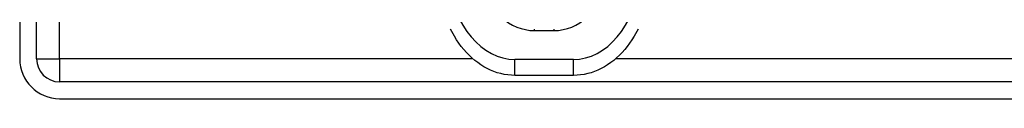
# Model space of a CAD drawing. Header units: inches. Extents: x 6 to 165, y 7 to 91.
# Tile 6 of 118: x 6.018 to 9.988, y 14.26 to 14.54. Entities that reach past the tile are written whole.
import ezdxf

# ---------------------------------------------------------------- set-up
doc = ezdxf.new("R2010")
doc.units = ezdxf.units.IN
doc.header["$MEASUREMENT"] = 0
doc.layers.add('Visible Edges(ANSI)', color=7, linetype='Continuous', lineweight=25)
doc.layers.add('Visible Tangent Edges(ANSI)', color=7, linetype='Continuous', lineweight=25)

msp = doc.modelspace()

# ---------------------------------------------------------------- linework, layer by layer
at = {"layer": 'Visible Edges(ANSI)'}
for p, q in [((6.0176, 61.902), (6.0176, 14.421)), ((6.0856, 14.421), (6.0856, 61.902)), ((8.2507, 14.3538), (8.0145, 14.3538)), ((29.7746, 14.328), (6.1786, 14.328)), ((6.1786, 14.26), (29.7746, 14.26))]:
    msp.add_line(p, q, dxfattribs=at)
at = {"layer": 'Visible Edges(ANSI)', "flags": 128}
for points in [[(8.0145, 14.3538), (8.0001, 14.3543), (7.9857, 14.3556), (7.9715, 14.3578), (7.9573, 14.3609), (7.9434, 14.3648), (7.9296, 14.3696), (7.916, 14.3751), (7.9027, 14.3815), (7.8896, 14.3887), (7.8769, 14.3966), (7.8645, 14.4052), (7.8524, 14.4145), (7.8407, 14.4246), (7.8294, 14.4352), (7.8185, 14.4465), (7.808, 14.4584), (7.7979, 14.4708), (7.7883, 14.4839), (7.7791, 14.4974), (7.7703, 14.5114), (7.7543, 14.5409)], [(8.5109, 14.5409), (8.4948, 14.5114), (8.4861, 14.4974), (8.4769, 14.4839), (8.4672, 14.4708), (8.4572, 14.4584), (8.4467, 14.4465), (8.4357, 14.4352), (8.4244, 14.4246), (8.4127, 14.4145), (8.4007, 14.4052), (8.3883, 14.3966), (8.3755, 14.3887), (8.3625, 14.3815), (8.3492, 14.3751), (8.3356, 14.3696), (8.3218, 14.3648), (8.3078, 14.3609), (8.2937, 14.3578), (8.2794, 14.3556), (8.2651, 14.3543), (8.2507, 14.3538)]]:
    msp.add_lwpolyline(points, dxfattribs=at)
at = {"layer": 'Visible Edges(ANSI)'}
for radius in [0.161, 0.093]:
    msp.add_arc((6.1786, 14.421), radius, 180, 270, dxfattribs=at)
at = {"layer": 'Visible Tangent Edges(ANSI)'}
for p, q in [((6.1786, 14.421), (6.1786, 61.902)), ((8.0932, 14.5345), (8.0932, 14.5407)), ((8.0932, 14.5345), (8.172, 14.5345)), ((8.172, 14.5345), (8.172, 14.5407)), ((6.0856, 14.421), (6.1786, 14.421)), ((6.1786, 14.421), (6.1786, 14.328)), ((7.8448, 14.421), (6.1786, 14.421)), ((8.0145, 14.3538), (8.0145, 14.4183)), ((8.2507, 14.4183), (8.0145, 14.4183)), ((8.2507, 14.3538), (8.2507, 14.4183)), ((29.7746, 14.421), (8.4204, 14.421))]:
    msp.add_line(p, q, dxfattribs=at)
for centre, major_axis, start_param, end_param in [((8.0145, 14.8094), (0, -0.3911), 4.893918, 6.283185), ((8.0932, 14.8977), (0, -0.3631), 5.165211, 6.283185), ((8.172, 14.8977), (0, -0.3631), 0, 1.117974), ((8.2507, 14.8094), (0, -0.3911), 0, 1.389268)]:
    msp.add_ellipse(centre, major_axis=major_axis, ratio=0.704686, start_param=start_param, end_param=end_param, dxfattribs=at)

doc.saveas('drawing.dxf')
